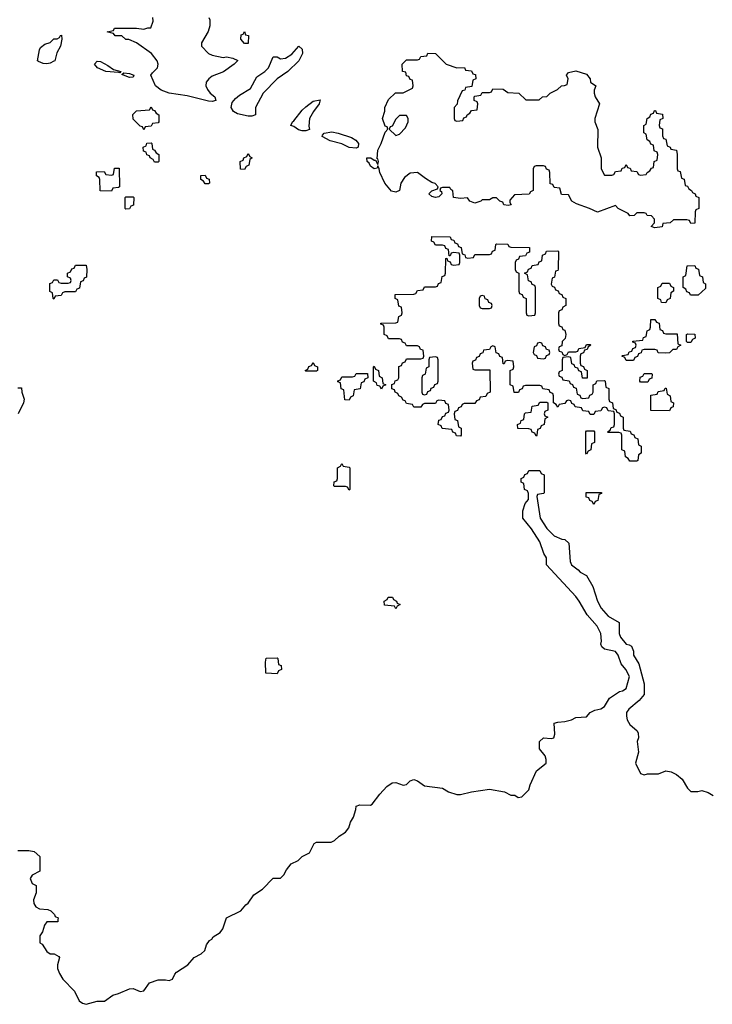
# Model space of a CAD drawing. Header units: inches. Extents: x 2777885 to 2884230, y 684484 to 829189.
# Tile 43 of 239: x 2851880 to 2855729, y 719531 to 724998. Entities that reach past the tile are written whole.
import ezdxf

# ---------------------------------------------------------------- set-up
doc = ezdxf.new("R2010")
doc.units = ezdxf.units.IN
doc.header["$MEASUREMENT"] = 0
doc.layers.add('C8751', color=7, linetype='Continuous')
doc.layers.add('C8752', color=7, linetype='Continuous')

msp = doc.modelspace()

# ---------------------------------------------------------------- linework, layer by layer
at = {"layer": 'C8751', "color": 6}
msp.add_lwpolyline([(2852092.9, 720000), (2852091.6, 719988.4), (2852030, 719988), (2852018, 719970), (2852006.8, 719933.2), (2851992, 719910), (2851992.7, 719872.7), (2852004.7, 719864.7), (2852030, 719824.7), (2852050, 719811.3), (2852071.1, 719811.1), (2852096.9, 719796.9), (2852102, 719790), (2852090.8, 719750), (2852090.7, 719730), (2852100.9, 719700.9), (2852119.1, 719670), (2852183.8, 719603.8), (2852210.8, 719550), (2852230, 719536.3), (2852250, 719530.6), (2852310, 719547.7), (2852351.7, 719548.3), (2852398, 719582), (2852430, 719590.8), (2852490, 719617.3), (2852510, 719619.1), (2852550, 719601), (2852570, 719604.7), (2852602, 719650), (2852650, 719667.3), (2852690, 719667.3), (2852710, 719662.8), (2852729.2, 719670.8), (2852742, 719698), (2852751.8, 719708.2), (2852815.3, 719750), (2852849.3, 719790.7), (2852888.7, 719810), (2852908.7, 719830), (2852919, 719861), (2852934.6, 719885.4), (2852948.4, 719891.6), (2852954.6, 719905.4), (2852994, 719930), (2853009, 719950), (2853025.9, 720000)], dxfattribs=at)
at = {"layer": 'C8752', "color": 6}
for points in [[(2852930.3, 725010.3), (2852936.5, 724996.5), (2852935.8, 724964.2), (2852927.1, 724932.9), (2852890.7, 724870), (2852890.8, 724850), (2852930, 724810.8), (2852950, 724800.7), (2853010, 724787.3), (2853030, 724790.7), (2853064.7, 724784.7), (2853092, 724772), (2853072, 724750), (2853012.5, 724707.5), (2852950, 724684), (2852930.7, 724669.3), (2852916, 724650), (2852914.8, 724630), (2852922.8, 724610), (2852939.1, 724590), (2852964.9, 724570), (2852970, 724549.6), (2852950, 724543.1), (2852930, 724544.5), (2852810, 724575.6), (2852710, 724589.8), (2852666.2, 724606.2), (2852635.1, 724630), (2852609.2, 724689.2), (2852617.2, 724702.8), (2852646, 724730), (2852649.5, 724750), (2852644.5, 724770), (2852612.3, 724810), (2852530, 724869), (2852487.3, 724887.3), (2852470, 724888), (2852447.3, 724907.3), (2852410, 724908), (2852402, 724922), (2852366, 724930), (2852402, 724938), (2852406, 724950), (2852411.1, 724951.1), (2852528.9, 724951.1), (2852570, 724944.7), (2852592, 724952), (2852608, 724952), (2852622, 724990), (2852619, 725010)], [(2851870, 722954), (2851890, 722954), (2851892, 722930), (2851904.7, 722890), (2851901, 722870), (2851871.3, 722810)], [(2853025.9, 720000), (2853029.4, 720010.6), (2853108.7, 720050), (2853136.4, 720083.6), (2853150, 720092), (2853181.5, 720138.5), (2853228.7, 720170), (2853289, 720231), (2853330, 720231.3), (2853348.7, 720250), (2853362.7, 720277.3), (2853389.3, 720310.7), (2853428, 720330), (2853449.3, 720350.7), (2853490, 720371.3), (2853517.2, 720422.8), (2853530, 720431), (2853610, 720431), (2853630, 720441), (2853655.5, 720464.5), (2853690, 720486), (2853709, 720510), (2853718, 720542), (2853735.3, 720570), (2853748.4, 720611.6), (2853749.1, 720630.9), (2853770, 720638), (2853830, 720636), (2853838.6, 720641.4), (2853882, 720698), (2853920.9, 720739.1), (2853950, 720761), (2853970, 720762.8), (2854010, 720747.3), (2854030, 720751), (2854050, 720771), (2854070, 720778), (2854090, 720771.3), (2854130, 720744), (2854230, 720731), (2854262, 720710), (2854310, 720696), (2854330, 720696), (2854390, 720711), (2854490, 720724.7), (2854574, 720710), (2854610, 720692), (2854631, 720691), (2854650, 720678), (2854670, 720682), (2854710, 720722), (2854716, 720750), (2854752.1, 720827.9), (2854805.2, 720870), (2854806, 720890), (2854799.3, 720910), (2854769.2, 720950), (2854769, 720990), (2854790, 721010.8), (2854833.2, 721006.8), (2854848.9, 721011.1), (2854853.2, 721030), (2854849.2, 721090.8), (2854870, 721098), (2854910, 721101), (2854946, 721110), (2854970, 721122.8), (2855030, 721126.8), (2855050, 721151), (2855076, 721164), (2855110, 721171.3), (2855130, 721184.7), (2855158, 721230), (2855213.2, 721266.8), (2855230, 721271.3), (2855250, 721284.7), (2855268.7, 721350), (2855249, 721390), (2855221.5, 721421.5), (2855205.2, 721470), (2855190, 721489), (2855130, 721502), (2855114.6, 721514.6), (2855109, 721530), (2855113.2, 721546.8), (2855109.2, 721590), (2855089.2, 721630), (2855032.7, 721692.7), (2854989, 721770), (2854970, 721795.3), (2854808, 721970), (2854808, 722010), (2854793.2, 722033.2), (2854770, 722098), (2854724, 722170), (2854675.3, 722230), (2854675.3, 722270), (2854688.4, 722311.6), (2854707.3, 722332.7), (2854707.3, 722367.3), (2854702, 722382), (2854686, 722390), (2854682, 722422), (2854666, 722430), (2854666, 722450), (2854682, 722458), (2854687.3, 722472.7), (2854702, 722478), (2854710, 722494), (2854770, 722494), (2854778, 722478), (2854794, 722470), (2854794, 722370), (2854790, 722366), (2854758, 722362), (2854754, 722350), (2854772, 722230), (2854810, 722172), (2854850, 722132), (2854892.7, 722112.7), (2854910, 722112), (2854931, 722091), (2854938, 721990), (2854946, 721970), (2854983.6, 721943.6), (2854994, 721930), (2855030, 721912), (2855064.7, 721850), (2855091.3, 721770), (2855111, 721730), (2855150, 721686), (2855212, 721650), (2855211, 721590), (2855218.8, 721570), (2855250, 721531), (2855267.1, 721527.1), (2855278.8, 721518.8), (2855290.9, 721490.9), (2855291.3, 721470), (2855320.7, 721420.7), (2855350.7, 721310.7), (2855351, 721250), (2855322.8, 721217.2), (2855264.7, 721170), (2855251.3, 721150), (2855251, 721130), (2855256, 721110), (2855270, 721084.7), (2855312, 721050), (2855316.9, 721036.9), (2855318, 721010), (2855311.3, 720990), (2855318, 720930), (2855302.8, 720870), (2855330, 720812), (2855350, 720804.7), (2855369.2, 720810.8), (2855430, 720811), (2855470, 720826.8), (2855500.7, 720820.7), (2855530, 720806.8), (2855561.4, 720781.4), (2855591.3, 720730), (2855610, 720711.3), (2855648.4, 720711.6), (2855670, 720718), (2855706.4, 720706.4), (2855734, 720690)], [(2851870, 720384.7), (2851930, 720384.7), (2851959.6, 720379.6), (2851991.6, 720351.6), (2851992, 720270), (2851950, 720248), (2851938, 720230), (2851950, 720202), (2851972, 720190), (2851972, 720150), (2851956, 720110), (2851958.8, 720090), (2851970, 720071.3), (2851990, 720061), (2852036.9, 720056.9), (2852054, 720050), (2852074, 720030), (2852078, 720018), (2852094, 720010), (2852092.9, 720000)]]:
    msp.add_lwpolyline(points, dxfattribs=at)
for points in [[(2852030, 724753.5), (2852010, 724755.1), (2851985.1, 724765.1), (2851979, 724770), (2851989.4, 724830.6), (2851996.5, 724843.5), (2852019, 724861), (2852050, 724872), (2852070, 724891.3), (2852088, 724892), (2852102, 724898), (2852106, 724910), (2852111.6, 724911.6), (2852114, 724890), (2852106, 724850), (2852086.2, 724813.8), (2852075.5, 724770), (2852070, 724767.2), (2852050, 724755.6)], [(2853130, 724866), (2853108.7, 724890), (2853110, 724914), (2853122, 724918), (2853130, 724932), (2853134, 724914), (2853151, 724910), (2853150, 724866)], [(2853170, 724462), (2853150, 724462.5), (2853090, 724474.6), (2853068.6, 724488.6), (2853055.1, 724510), (2853061.4, 724538.6), (2853079.6, 724560.4), (2853102, 724578), (2853163.5, 724616.5), (2853198.7, 724681.3), (2853242, 724710), (2853262, 724730), (2853288.9, 724791.1), (2853310, 724791.3), (2853330, 724781), (2853356.6, 724783.4), (2853392.7, 724807.3), (2853431.6, 724851.6), (2853450, 724834), (2853450.9, 724810.9), (2853430.6, 724769.4), (2853370.3, 724709.7), (2853310, 724669.3), (2853233, 724590), (2853190.7, 724510), (2853190, 724469.6)], [(2854310, 724731.3), (2854351.6, 724731.6), (2854358, 724718), (2854390, 724714), (2854398, 724698), (2854412.7, 724692.7), (2854414, 724670), (2854398, 724662), (2854392.7, 724627.3), (2854358, 724622), (2854352.7, 724607.3), (2854338, 724602), (2854312.7, 724547.3), (2854311.6, 724528.4), (2854294, 724510), (2854294, 724450), (2854298, 724438), (2854310, 724434), (2854342, 724438), (2854347.3, 724452.7), (2854362, 724458), (2854366, 724470), (2854382, 724478), (2854390, 724494), (2854422, 724498), (2854426, 724530), (2854422, 724542), (2854406, 724550), (2854406, 724570), (2854410, 724574), (2854442, 724578), (2854450, 724594), (2854490, 724594), (2854502, 724598), (2854510, 724614), (2854567.3, 724612.7), (2854592.7, 724592.7), (2854654, 724590), (2854692.7, 724552.7), (2854767.3, 724552.7), (2854786, 724570), (2854810, 724572), (2854828, 724590), (2854869, 724611), (2854890, 724631.3), (2854908, 724632), (2854922, 724638), (2854928, 724670), (2854919, 724690), (2854930, 724704.7), (2854970, 724714), (2855030, 724694.8), (2855050.8, 724670), (2855051.3, 724651.3), (2855082, 724630), (2855072.7, 724607.3), (2855072, 724590), (2855078, 724570), (2855102.8, 724530), (2855076, 724450), (2855076, 724430), (2855092, 724388), (2855091.3, 724290), (2855111.1, 724231.1), (2855112, 724170), (2855130, 724134), (2855170, 724134), (2855182, 724138), (2855190, 724154), (2855222, 724158), (2855227.3, 724172.7), (2855242, 724178), (2855250, 724194), (2855258, 724178), (2855272.7, 724172.7), (2855278, 724158), (2855310, 724154), (2855318, 724138), (2855330, 724134), (2855362, 724138), (2855366, 724150), (2855382, 724158), (2855390, 724174), (2855402, 724178), (2855406, 724210), (2855422, 724218), (2855426, 724250), (2855422, 724262), (2855406, 724270), (2855402, 724302), (2855387.3, 724307.3), (2855382, 724322), (2855366, 724330), (2855362, 724362), (2855348, 724370), (2855348, 724410), (2855362, 724418), (2855366, 724450), (2855382, 724458), (2855387.3, 724472.7), (2855402, 724478), (2855407.3, 724492.7), (2855412.7, 724492.7), (2855418, 724478), (2855452.7, 724472.7), (2855454, 724450), (2855438, 724442), (2855434, 724410), (2855438, 724398), (2855451.6, 724391.6), (2855452.7, 724352.7), (2855458, 724338), (2855470, 724334), (2855478, 724298), (2855494, 724290), (2855498, 724278), (2855530, 724274), (2855534, 724250), (2855534, 724170), (2855538, 724158), (2855550, 724154), (2855558, 724118), (2855571.6, 724111.6), (2855578, 724078), (2855590, 724074), (2855598, 724058), (2855614, 724050), (2855618, 724038), (2855634, 724030), (2855638, 724018), (2855654, 724010), (2855654, 723950), (2855638, 723942), (2855634, 723930), (2855631.6, 723868.4), (2855610, 723866), (2855602, 723882), (2855587.3, 723887.3), (2855512.7, 723887.3), (2855494, 723870), (2855454, 723866), (2855450, 723848), (2855410, 723842), (2855388.7, 723850), (2855408, 723870), (2855408, 723890), (2855390, 723908), (2855366, 723910), (2855362, 723922), (2855350, 723926), (2855310, 723926), (2855294, 723910), (2855270, 723909), (2855262, 723922), (2855206, 723950), (2855190, 723966), (2855090, 723929.2), (2855046, 723950), (2854974.5, 723974.5), (2854948.7, 723990), (2854930, 724026), (2854890, 724028), (2854882, 724062), (2854850, 724066), (2854842, 724082), (2854827.3, 724087.3), (2854826, 724150), (2854822, 724162), (2854807.3, 724167.3), (2854802, 724182), (2854790, 724186), (2854750, 724186), (2854738, 724182), (2854734, 724170), (2854734, 724050), (2854718, 724042), (2854711.1, 724028.9), (2854630, 724026), (2854603.6, 723996.4), (2854603.6, 723983.6), (2854610.4, 723969.6), (2854594.4, 723965.6), (2854570, 723969.4), (2854564, 723984), (2854548, 723990), (2854530, 724008), (2854510, 724008), (2854490, 723998), (2854450, 723998), (2854442, 723990), (2854410, 723979.3), (2854381.2, 723990), (2854369.2, 724009.2), (2854330, 724004.5), (2854290, 724009.6), (2854287.3, 724047.3), (2854275.3, 724055.3), (2854270, 724066), (2854230, 724066), (2854218, 724062), (2854214, 724050), (2854223.6, 724043.6), (2854226, 724030), (2854210, 724014), (2854190, 724009.8), (2854170, 724016), (2854153.2, 724030), (2854170, 724046.8), (2854202, 724058), (2854206, 724070), (2854188.4, 724088.4), (2854170, 724094), (2854135.1, 724115.1), (2854090, 724149.3), (2854050, 724146), (2854018.3, 724121.7), (2853997.6, 724090), (2853990.2, 724049.8), (2853970, 724039.8), (2853946.3, 724046.3), (2853909.9, 724089.9), (2853880.9, 724150), (2853878, 724170), (2853870, 724186), (2853866, 724174), (2853849.6, 724170), (2853830, 724184.7), (2853821.2, 724201.2), (2853810, 724209.6), (2853809.6, 724230.4), (2853830.7, 724230.7), (2853850, 724218), (2853858, 724218), (2853870, 724194), (2853873.2, 724210), (2853870, 724226), (2853866, 724226), (2853870, 724274), (2853889.1, 724310.9), (2853910, 724374), (2853926, 724390), (2853922, 724402), (2853910, 724406), (2853895.3, 724450), (2853908.7, 724490), (2853908.7, 724510), (2853930, 724554), (2853968.4, 724591.6), (2854010, 724592), (2854062, 724618), (2854066, 724630), (2854062, 724662), (2854050, 724666), (2854042, 724682), (2854030, 724686), (2854026, 724706), (2854008, 724710), (2854006, 724750), (2854030, 724774), (2854090, 724774), (2854102, 724778), (2854110, 724794), (2854142, 724798), (2854148.9, 724811.1), (2854190, 724811), (2854250, 724751)], [(2852436.9, 724703.1), (2852430, 724704), (2852359, 724710), (2852312.3, 724730), (2852295.1, 724750), (2852310, 724767.3), (2852330, 724764.9), (2852370, 724743.8), (2852400.5, 724720.5), (2852442, 724710)], [(2852490, 724676), (2852447.3, 724692.7), (2852458, 724702), (2852490, 724699.3), (2852514, 724690), (2852510, 724678)], [(2853470, 724380.9), (2853450, 724381.3), (2853430, 724386.6), (2853404.2, 724404.2), (2853386, 724410), (2853395.3, 724430), (2853404.1, 724435.9), (2853450, 724496.3), (2853470, 724514), (2853510, 724546), (2853550, 724552), (2853544.7, 724530), (2853512.2, 724487.8), (2853490.5, 724450), (2853487.1, 724407.1), (2853490, 724389)], [(2852570, 724386), (2852562, 724402), (2852550, 724406), (2852510, 724446), (2852508.4, 724471.6), (2852530, 724492), (2852602, 724498), (2852610, 724514), (2852618, 724498), (2852630, 724494), (2852638, 724478), (2852654, 724470), (2852654, 724430), (2852650, 724426), (2852618, 724422), (2852610, 724406), (2852578, 724402)], [(2854030, 724466), (2853990, 724466), (2853970, 724446), (2853950, 724406), (2853938, 724402), (2853934, 724390), (2853970, 724354), (2853990, 724362), (2854023.1, 724396.9), (2854038, 724430), (2854038, 724450)], [(2853750, 724284.2), (2853711.5, 724288.5), (2853670, 724307.9), (2853604.8, 724324.8), (2853560.9, 724350), (2853562.9, 724357.1), (2853572.3, 724367.7), (2853614.2, 724374.2), (2853650, 724368.2), (2853723.4, 724343.4), (2853748.5, 724328.5), (2853762, 724310), (2853760.7, 724290)], [(2852630, 724206), (2852622, 724222), (2852606, 724230), (2852602, 724242), (2852587.3, 724247.3), (2852582, 724262), (2852567.3, 724267.3), (2852566, 724290), (2852582, 724298), (2852587.3, 724312.7), (2852610, 724314), (2852614, 724310), (2852618, 724278), (2852630, 724274), (2852638, 724258), (2852654, 724250), (2852654, 724210), (2852650, 724206)], [(2853130, 724166), (2853107.3, 724167.3), (2853106, 724210), (2853122, 724218), (2853126, 724230), (2853142, 724238), (2853150, 724254), (2853158, 724238), (2853172, 724230), (2853158, 724222), (2853154, 724190), (2853138, 724182)], [(2852390, 724046), (2852327.3, 724047.3), (2852326, 724110), (2852322, 724122), (2852306, 724130), (2852307.3, 724152.7), (2852350, 724154), (2852358, 724138), (2852390, 724134), (2852402, 724138), (2852407.3, 724172.7), (2852432.7, 724172.7), (2852434, 724070), (2852430, 724066), (2852398, 724062)], [(2852910, 724086), (2852902, 724102), (2852886, 724110), (2852887.3, 724132.7), (2852910, 724134), (2852918, 724118), (2852932.7, 724112.7), (2852934, 724090), (2852930, 724086)], [(2852470, 723946), (2852466, 723950), (2852466, 724010), (2852470, 724014), (2852510, 724014), (2852514, 724010), (2852511.6, 723968.4), (2852498, 723962), (2852490, 723948)], [(2854370, 723674), (2854402, 723678), (2854410, 723694), (2854490, 723694), (2854502, 723698), (2854507.3, 723712.7), (2854522, 723718), (2854526, 723750), (2854530, 723754), (2854591.6, 723751.6), (2854598, 723738), (2854610, 723734), (2854712.7, 723732.7), (2854712.7, 723707.3), (2854698, 723702), (2854690, 723686), (2854658, 723682), (2854652.7, 723667.3), (2854638, 723662), (2854634, 723650), (2854634, 723610), (2854638, 723598), (2854654, 723590), (2854654, 723490), (2854658, 723478), (2854672.7, 723472.7), (2854678, 723458), (2854694, 723450), (2854694, 723370), (2854698, 723358), (2854710, 723354), (2854742, 723358), (2854746, 723370), (2854746, 723510), (2854742, 723522), (2854727.3, 723527.3), (2854722, 723542), (2854707.3, 723547.3), (2854702, 723582), (2854686, 723590), (2854702, 723598), (2854707.3, 723612.7), (2854722, 723618), (2854727.3, 723632.7), (2854762, 723638), (2854767.3, 723652.7), (2854782, 723658), (2854786, 723690), (2854802, 723698), (2854807.3, 723712.7), (2854870, 723714), (2854874, 723710), (2854872.7, 723612.7), (2854870, 723606), (2854858, 723602), (2854852.7, 723567.3), (2854838, 723562), (2854834, 723530), (2854838, 723518), (2854852.7, 723512.7), (2854858, 723498), (2854872.7, 723492.7), (2854878, 723478), (2854892.7, 723472.7), (2854898, 723458), (2854914, 723450), (2854914, 723410), (2854898, 723402), (2854892.7, 723387.3), (2854878, 723382), (2854874, 723370), (2854874, 723310), (2854878, 723298), (2854892.7, 723292.7), (2854898, 723278), (2854910, 723274), (2854914, 723250), (2854912, 723228), (2854894, 723210), (2854892.7, 723187.3), (2854878, 723182), (2854874, 723170), (2854878, 723158), (2854892.7, 723152.7), (2854898, 723138), (2854910, 723134), (2854922, 723138), (2854930, 723154), (2854970, 723154), (2854982, 723158), (2854987.3, 723172.7), (2855022, 723178), (2855030, 723194), (2855050, 723194), (2855054, 723190), (2855038, 723182), (2855032.7, 723167.3), (2855018, 723162), (2855012.7, 723147.3), (2854998, 723142), (2854994, 723130), (2854994, 723090), (2854998, 723078), (2855012.7, 723072.7), (2855018, 723058), (2855034, 723050), (2855032.7, 723007.3), (2855007.3, 723007.3), (2855002, 723042), (2854987.3, 723047.3), (2854982, 723062), (2854967.3, 723067.3), (2854962, 723082), (2854947.3, 723087.3), (2854942, 723122), (2854930, 723126), (2854898, 723122), (2854894, 723110), (2854894, 723050), (2854878, 723042), (2854874, 723030), (2854878, 723018), (2854892.7, 723012.7), (2854898, 722998), (2854932.7, 722992.7), (2854938, 722978), (2854952.7, 722972.7), (2854958, 722958), (2854972.7, 722952.7), (2854978, 722918), (2854992.7, 722912.7), (2854998, 722898), (2855010, 722894), (2855042, 722898), (2855047.3, 722912.7), (2855062, 722918), (2855066, 722930), (2855066, 722970), (2855082, 722978), (2855087.3, 722992.7), (2855130, 722994), (2855134, 722990), (2855138, 722958), (2855154, 722950), (2855154, 722890), (2855158, 722878), (2855174, 722870), (2855178, 722838), (2855192.7, 722832.7), (2855198, 722818), (2855212.7, 722812.7), (2855218, 722798), (2855234, 722790), (2855234, 722730), (2855238, 722718), (2855272.7, 722712.7), (2855278, 722698), (2855292.7, 722692.7), (2855298, 722678), (2855314, 722670), (2855318, 722638), (2855334, 722630), (2855334, 722590), (2855318, 722582), (2855314, 722550), (2855310, 722546), (2855270, 722546), (2855262, 722562), (2855246, 722570), (2855242, 722602), (2855226, 722610), (2855226, 722690), (2855222, 722702), (2855210, 722706), (2855150, 722706), (2855146, 722710), (2855162, 722718), (2855167.3, 722732.7), (2855182, 722738), (2855186, 722750), (2855186, 722810), (2855182, 722822), (2855150, 722826), (2855142, 722842), (2855130, 722846), (2855118, 722842), (2855110, 722826), (2855078, 722822), (2855070, 722806), (2855050, 722806), (2855042, 722822), (2855010, 722826), (2855002, 722842), (2854967.3, 722847.3), (2854962, 722862), (2854947.3, 722867.3), (2854942, 722882), (2854930, 722886), (2854918, 722882), (2854910, 722866), (2854878, 722862), (2854870, 722846), (2854862, 722862), (2854846, 722870), (2854846, 722910), (2854842, 722922), (2854827.3, 722927.3), (2854822, 722942), (2854787.3, 722947.3), (2854782, 722962), (2854770, 722966), (2854690, 722966), (2854678, 722962), (2854672.7, 722947.3), (2854658, 722942), (2854652.7, 722927.3), (2854627.3, 722927.3), (2854622, 722962), (2854606, 722970), (2854606, 723050), (2854622, 723058), (2854626, 723070), (2854622, 723102), (2854590, 723106), (2854578, 723102), (2854572.7, 723087.3), (2854567.3, 723087.3), (2854562, 723122), (2854547.3, 723127.3), (2854542, 723142), (2854527.3, 723147.3), (2854522, 723182), (2854510, 723186), (2854498, 723182), (2854490, 723166), (2854458, 723162), (2854452.7, 723147.3), (2854438, 723142), (2854432.7, 723127.3), (2854418, 723122), (2854412.7, 723107.3), (2854398, 723102), (2854394, 723090), (2854398, 723058), (2854410, 723054), (2854492.7, 723052.7), (2854494, 722930), (2854478, 722922), (2854470, 722906), (2854438, 722902), (2854432.7, 722887.3), (2854418, 722882), (2854410, 722866), (2854350, 722866), (2854338, 722862), (2854332.7, 722847.3), (2854318, 722842), (2854312.7, 722827.3), (2854298, 722822), (2854294, 722810), (2854298, 722778), (2854312.7, 722772.7), (2854318, 722738), (2854334, 722730), (2854334, 722690), (2854330, 722686), (2854307.3, 722687.3), (2854302, 722702), (2854287.3, 722707.3), (2854282, 722722), (2854228.4, 722728.4), (2854222, 722742), (2854206, 722750), (2854210, 722774), (2854222, 722778), (2854230, 722794), (2854242, 722798), (2854247.3, 722812.7), (2854262, 722818), (2854266, 722830), (2854262, 722862), (2854247.3, 722867.3), (2854242, 722882), (2854210, 722886), (2854198, 722882), (2854190, 722866), (2854130, 722866), (2854118, 722862), (2854110, 722846), (2854070, 722846), (2854062, 722862), (2854030, 722866), (2854022, 722882), (2854010, 722886), (2854002, 722902), (2853986, 722910), (2853982, 722922), (2853966, 722930), (2853962, 722942), (2853947.3, 722947.3), (2853947.3, 722972.7), (2853962, 722978), (2853967.3, 722992.7), (2853982, 722998), (2853986, 723010), (2853987.3, 723072.7), (2854002, 723078), (2854007.3, 723092.7), (2854022, 723098), (2854030, 723114), (2854110, 723114), (2854122, 723118), (2854126, 723130), (2854122, 723162), (2854107.3, 723167.3), (2854102, 723182), (2854090, 723186), (2854030, 723186), (2854022, 723202), (2854007.3, 723207.3), (2854002, 723222), (2853990, 723226), (2853930, 723226), (2853922, 723242), (2853906, 723250), (2853906, 723290), (2853902, 723302), (2853887.3, 723307.3), (2853887.3, 723312.7), (2853970, 723314), (2853982, 723318), (2853986, 723350), (2854002, 723358), (2854006, 723370), (2854002, 723402), (2853987.3, 723407.3), (2853982, 723442), (2853966, 723450), (2853967.3, 723472.7), (2854070, 723474), (2854082, 723478), (2854090, 723494), (2854122, 723498), (2854130, 723514), (2854190, 723514), (2854202, 723518), (2854207.3, 723532.7), (2854222, 723538), (2854227.3, 723572.7), (2854242, 723578), (2854246, 723590), (2854247.3, 723672.7), (2854254, 723674), (2854258, 723658), (2854272.7, 723652.7), (2854278, 723638), (2854290, 723634), (2854322, 723638), (2854326, 723650), (2854326, 723690), (2854322, 723702), (2854290, 723706), (2854278, 723702), (2854272.7, 723687.3), (2854266, 723686), (2854262, 723722), (2854247.3, 723727.3), (2854242, 723742), (2854230, 723746), (2854190, 723746), (2854182, 723762), (2854168.4, 723768.4), (2854170, 723794), (2854271.6, 723791.6), (2854278, 723778), (2854292.7, 723772.7), (2854298, 723758), (2854312.7, 723752.7), (2854318, 723738), (2854332.7, 723732.7), (2854338, 723698), (2854352.7, 723692.7), (2854358, 723678)], [(2852070, 723446), (2852066, 723450), (2852062, 723482), (2852048.4, 723488.4), (2852047.3, 723532.7), (2852062, 723538), (2852070, 723554), (2852090, 723554), (2852098, 723538), (2852110, 723534), (2852150, 723534), (2852162, 723538), (2852166, 723550), (2852162, 723562), (2852146, 723570), (2852146, 723590), (2852162, 723598), (2852170, 723614), (2852182, 723618), (2852190, 723634), (2852250, 723634), (2852254, 723610), (2852251.6, 723568.4), (2852238, 723562), (2852232.7, 723547.3), (2852218, 723542), (2852212.7, 723507.3), (2852198, 723502), (2852190, 723486), (2852130, 723486), (2852118, 723482), (2852110, 723466), (2852078, 723462)], [(2855650, 723468), (2855608.4, 723468.4), (2855602, 723482), (2855587.3, 723487.3), (2855582, 723502), (2855566, 723510), (2855566, 723570), (2855582, 723578), (2855588.4, 723631.6), (2855632, 723632), (2855638, 723618), (2855652.7, 723612.7), (2855658, 723578), (2855674, 723570), (2855678, 723538), (2855691.6, 723531.6), (2855690, 723506)], [(2855470, 723426), (2855447.3, 723427.3), (2855442, 723442), (2855426, 723450), (2855426, 723510), (2855442, 723518), (2855450, 723534), (2855490, 723534), (2855498, 723518), (2855514, 723510), (2855514, 723490), (2855498, 723482), (2855494, 723450), (2855478, 723442)], [(2854450, 723466), (2854438, 723462), (2854434, 723450), (2854434, 723410), (2854438, 723398), (2854450, 723394), (2854490, 723394), (2854502, 723398), (2854506, 723410), (2854502, 723422), (2854487.3, 723427.3), (2854482, 723442), (2854467.3, 723447.3), (2854462, 723462)], [(2855470, 723146), (2855428.4, 723148.4), (2855422, 723162), (2855410, 723166), (2855350, 723166), (2855338, 723162), (2855332.7, 723147.3), (2855318, 723142), (2855312.7, 723127.3), (2855298, 723122), (2855290, 723106), (2855250, 723106), (2855242, 723122), (2855226, 723130), (2855230, 723134), (2855262, 723138), (2855267.3, 723152.7), (2855282, 723158), (2855287.3, 723172.7), (2855302, 723178), (2855306, 723190), (2855302, 723202), (2855287.3, 723207.3), (2855287.3, 723212.7), (2855342, 723218), (2855347.3, 723232.7), (2855362, 723238), (2855366, 723270), (2855382, 723278), (2855386, 723290), (2855387.3, 723332.7), (2855410, 723334), (2855418, 723318), (2855432.7, 723312.7), (2855438, 723278), (2855452.7, 723272.7), (2855458, 723258), (2855470, 723254), (2855532.7, 723252.7), (2855538, 723198), (2855554, 723190), (2855538, 723182), (2855530, 723166), (2855510, 723166), (2855491.6, 723148.4)], [(2854770, 723206), (2854758, 723202), (2854752.7, 723187.3), (2854738, 723182), (2854734, 723150), (2854738, 723138), (2854752.7, 723132.7), (2854758, 723118), (2854790, 723114), (2854802, 723118), (2854807.3, 723132.7), (2854822, 723138), (2854826, 723150), (2854822, 723162), (2854807.3, 723167.3), (2854802, 723182), (2854787.3, 723187.3), (2854782, 723202)], [(2855590, 723206), (2855586, 723210), (2855586, 723250), (2855590, 723254), (2855631.6, 723251.6), (2855634, 723230), (2855618, 723222), (2855610, 723206)], [(2854190, 723126), (2854158, 723122), (2854154, 723110), (2854154, 723070), (2854138, 723062), (2854134, 723030), (2854118, 723022), (2854114, 723010), (2854114, 722930), (2854118, 722918), (2854130, 722914), (2854142, 722918), (2854147.3, 722932.7), (2854162, 722938), (2854167.3, 722952.7), (2854182, 722958), (2854187.3, 722972.7), (2854202, 722978), (2854206, 722990), (2854206, 723110), (2854202, 723122)], [(2853470, 723046), (2853466, 723050), (2853482, 723058), (2853487.3, 723072.7), (2853502, 723078), (2853510, 723094), (2853518, 723078), (2853534, 723070), (2853534, 723050), (2853530, 723046)], [(2853890, 722946), (2853882, 722962), (2853867.3, 722967.3), (2853862, 722982), (2853846, 722990), (2853846, 723070), (2853850, 723074), (2853858, 723058), (2853874, 723050), (2853878, 723018), (2853894, 723010), (2853898, 722978), (2853914, 722970), (2853898, 722962)], [(2853710, 722886), (2853687.3, 722887.3), (2853682, 722942), (2853667.3, 722947.3), (2853662, 722982), (2853647.3, 722987.3), (2853647.3, 722992.7), (2853662, 722998), (2853670, 723014), (2853730, 723014), (2853742, 723018), (2853750, 723034), (2853812.7, 723032.7), (2853814, 723010), (2853798, 723002), (2853792.7, 722987.3), (2853778, 722982), (2853772.7, 722947.3), (2853738, 722942), (2853734, 722910), (2853718, 722902)], [(2855330, 722986), (2855326, 722990), (2855327.3, 723012.7), (2855342, 723018), (2855350, 723034), (2855390, 723034), (2855394, 723030), (2855392.7, 723007.3), (2855378, 723002), (2855370, 722986)], [(2855490, 722826), (2855387.3, 722827.3), (2855387.3, 722912.7), (2855422, 722918), (2855427.3, 722932.7), (2855462, 722938), (2855467.3, 722952.7), (2855472.7, 722952.7), (2855478, 722918), (2855494, 722910), (2855498, 722878), (2855514, 722870), (2855511.6, 722848.4), (2855498, 722842)], [(2854750, 722686), (2854742, 722702), (2854727.3, 722707.3), (2854722, 722722), (2854710, 722726), (2854647.3, 722727.3), (2854646, 722750), (2854662, 722758), (2854667.3, 722772.7), (2854682, 722778), (2854686, 722810), (2854690, 722814), (2854722, 722818), (2854727.3, 722852.7), (2854762, 722858), (2854770, 722874), (2854810, 722874), (2854814, 722870), (2854814, 722830), (2854798, 722822), (2854794, 722810), (2854798, 722798), (2854814, 722790), (2854798, 722782), (2854794, 722750), (2854778, 722742), (2854772.7, 722727.3), (2854758, 722722), (2854754, 722690)], [(2855030, 722586), (2855026, 722590), (2855026, 722710), (2855030, 722714), (2855070, 722714), (2855074, 722710), (2855074, 722650), (2855058, 722642), (2855054, 722610), (2855038, 722602)], [(2853710, 722386), (2853702, 722402), (2853690, 722406), (2853630, 722406), (2853626, 722410), (2853628.4, 722431.6), (2853642, 722438), (2853646, 722450), (2853646, 722510), (2853662, 722518), (2853670, 722534), (2853678, 722518), (2853710, 722514), (2853714, 722510), (2853714, 722390)], [(2855070, 722306), (2855062, 722322), (2855047.3, 722327.3), (2855042, 722342), (2855027.3, 722347.3), (2855027.3, 722372.7), (2855112.7, 722372.7), (2855112.7, 722367.3), (2855098, 722362), (2855092.7, 722327.3), (2855078, 722322)], [(2853970, 721726), (2853962, 721742), (2853907.3, 721747.3), (2853906, 721770), (2853922, 721778), (2853928.4, 721791.6), (2853951.6, 721791.6), (2853958, 721778), (2853974, 721770), (2853978, 721758), (2853994, 721750), (2853978, 721742)], [(2853310, 721366), (2853248, 721370), (2853246, 721430), (2853250, 721452), (2853310, 721454), (2853314, 721450), (2853318, 721418), (2853332.7, 721412.7), (2853334, 721390), (2853318, 721382)]]:
    msp.add_lwpolyline(points, close=True, dxfattribs=at)

doc.saveas('drawing.dxf')
